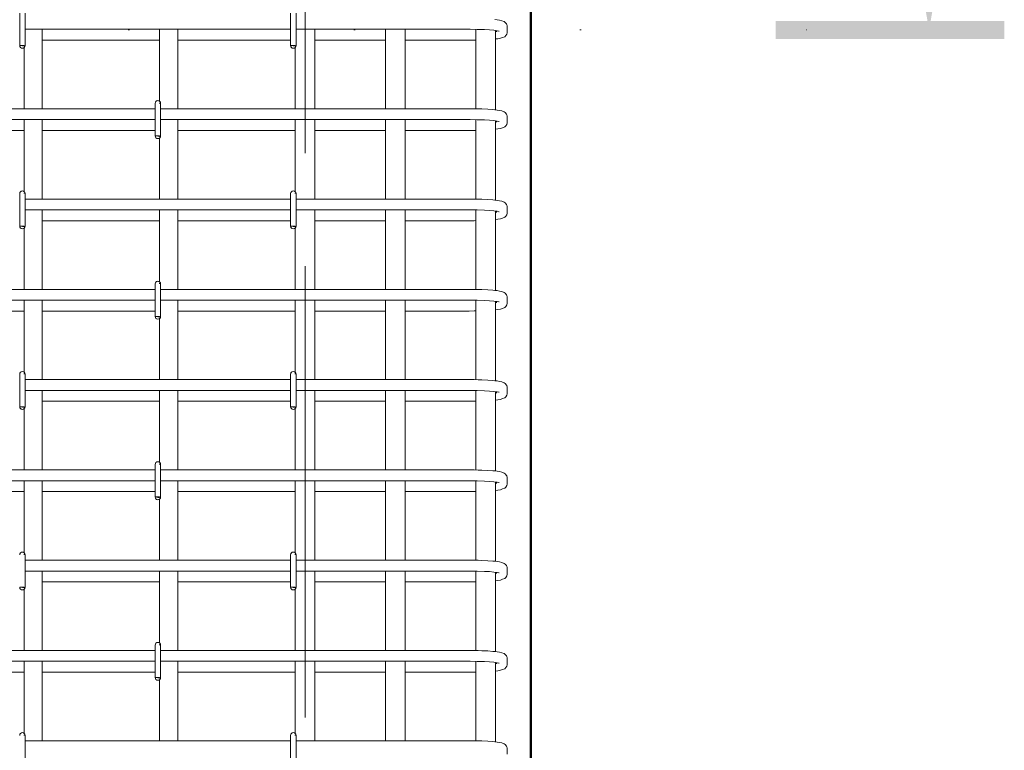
# Model space of a CAD drawing. Header units: millimetres. Extents: x -2150 to 10247, y -118926 to 7424.
# Tile 14 of 30: x -316 to 774, y 3057 to 3867. Entities that reach past the tile are written whole.
import ezdxf

# ---------------------------------------------------------------- set-up
doc = ezdxf.new("R2010")
doc.units = ezdxf.units.MM
for name, pattern in [('ADSK_Линия разреза', [500, 0, -250, 0, -250]), ('ADSK_Линия сетки', [625, 500, -62.5, 0, -62.5]), ('ADSK_Пунктирная_п5', [125, 0, -125])]:
    doc.linetypes.add(name, pattern=pattern)
for name, color, linetype, lineweight in [('G-____-____-SYMB', 111, 'ADSK_Пунктирная_п5', 20), ('S-COLS-____-OTLN', 52, 'Continuous', 20), ('S-GRID-____-OTLN', 1, 'Continuous', 9), ('S-RBAR-____-OTLN', 171, 'Continuous', 100)]:
    doc.layers.add(name, color=color, linetype=linetype, lineweight=lineweight)

# ---------------------------------------------------------------- blocks, each defined once
blk = doc.blocks.new('Разрез - Номер вида спереди_3_5 мм-6449-КЖ1_ПЭ_ВЭ1_Армирование_Пилоны_Пм-1_5_1-1')
at = {"layer": 'G-____-____-SYMB', "linetype": 'Continuous', "lineweight": 9}
for points in [[(711.7, 3972.2), (691.1, 3855.4), (670.5, 3972.2)], [(521.1, 3845.3), (521.1, 3865.2), (774.4, 3865.2), (774.4, 3845.3)]]:
    blk.add_hatch(color=256, dxfattribs=at).paths.add_polyline_path(points)
at = {"layer": 'G-____-____-SYMB', "linetype": 'Continuous', "lineweight": 40}
blk.add_line((691.1, 3930.4), (691.1, 4097), dxfattribs=at)

msp = doc.modelspace()

# ---------------------------------------------------------------- hatches: boundary and pattern name
at = {"layer": 'S-RBAR-____-OTLN', "lineweight": 20}
for points in [[(-310.9997, 3837.3417), (-310.9997, 3838), (-315.9997, 3838), (-312.9997, 3837.605)], [(-10.9997, 3837.3417), (-10.9997, 3838), (-15.9997, 3838), (-12.9997, 3837.605)], [(-160.9997, 3737.3417), (-160.9997, 3738), (-165.9997, 3738), (-162.9997, 3737.605)], [(-310.9997, 3637.3417), (-310.9997, 3638), (-315.9997, 3638), (-312.9997, 3637.605)], [(-10.9997, 3637.3417), (-10.9997, 3638), (-15.9997, 3638), (-12.9997, 3637.605)], [(-160.9997, 3537.3417), (-160.9997, 3538), (-165.9997, 3538), (-162.9997, 3537.605)], [(-310.9997, 3437.3417), (-310.9997, 3438), (-315.9997, 3438), (-312.9997, 3437.605)], [(-10.9997, 3437.3417), (-10.9997, 3438), (-15.9997, 3438), (-12.9997, 3437.605)], [(-160.9997, 3337.3417), (-160.9997, 3338), (-165.9997, 3338), (-162.9997, 3337.605)], [(-310.9997, 3237.3417), (-310.9997, 3238), (-315.9997, 3238), (-312.9997, 3237.605)], [(-10.9997, 3237.3417), (-10.9997, 3238), (-15.9997, 3238), (-12.9997, 3237.605)], [(-160.9997, 3137.3417), (-160.9997, 3138), (-165.9997, 3138), (-162.9997, 3137.605)]]:
    msp.add_hatch(color=256, dxfattribs=at).paths.add_polyline_path(points)

# ---------------------------------------------------------------- linework, layer by layer
at = {"layer": 'G-____-____-SYMB', "linetype": 'ADSK_Линия разреза'}
msp.add_line((-1945.8966, 3855.3738), (766.0735, 3855.3738), dxfattribs=at)
at = {"layer": 'S-COLS-____-OTLN', "lineweight": 50}
msp.add_line((250.0003, 3900), (250.0003, -160), dxfattribs=at)
at = {"layer": 'S-GRID-____-OTLN', "linetype": 'ADSK_Линия сетки'}
msp.add_line((0, -1281.9758), (0, 6568.8308), dxfattribs=at)
at = {"layer": 'S-RBAR-____-OTLN', "lineweight": 20}
for p, q in [((-315.9997, 3874), (-315.9997, 3838)), ((-309.9997, 3874), (-309.9997, 3838)), ((-15.9997, 3874), (-15.9997, 3838)), ((-9.9997, 3874), (-9.9997, 3838)), ((212.6133, 3866.5642), (210.248, 3866.8142)), ((215.3099, 3866.0601), (212.6133, 3866.5642)), ((218.0064, 3865.556), (215.3099, 3866.0601)), ((220.5451, 3864.5201), (218.0064, 3865.556)), ((221.6983, 3863.6923), (220.5451, 3864.5201)), ((223.0848, 3861.9941), (221.6983, 3863.6923)), ((223.4062, 3861.3438), (223.0848, 3861.9941)), ((223.8469, 3859.7612), (223.4062, 3861.3438)), ((-15.9997, 3856), (-309.9997, 3856)), ((-290.9997, 3768), (-290.9997, 3856)), ((-160.9997, 3776.0981), (-160.9997, 3856)), ((-140.9997, 3768), (-140.9997, 3856)), ((181.9089, 3856), (-9.9997, 3856)), ((11.0003, 3856), (11.0003, 3768)), ((89.0003, 3856), (89.0003, 3768)), ((111.0003, 3856), (111.0003, 3768)), ((182.7797, 3855.9991), (181.9089, 3856)), ((190.5261, 3855.9079), (182.7797, 3855.9991)), ((189.0003, 3855.9259), (189.0003, 3767.9242)), ((198.6017, 3855.6382), (190.5261, 3855.9079)), ((204.3216, 3855.3072), (198.6017, 3855.6382)), ((209.1075, 3854.8929), (204.3216, 3855.3072)), ((212.6982, 3854.4287), (209.1075, 3854.8929)), ((211.0003, 3854.6482), (211.0003, 3766.7347)), ((211.9089, 3853.1187), (211.9089, 3854.5308)), ((214.7112, 3854.0173), (212.6982, 3854.4287)), ((214.8215, 3853.9888), (214.7112, 3854.0173)), ((222.3797, 3848.9994), (223.4062, 3850.6562)), ((223.4062, 3850.6562), (223.8469, 3852.2388)), ((223.9089, 3858.8813), (223.8469, 3859.7612)), ((223.8469, 3852.2388), (223.9089, 3853.1187)), ((223.9089, 3853.1187), (223.9089, 3858.8813)), ((-290.9997, 3844), (-160.9997, 3844)), ((-140.9997, 3844), (-15.9997, 3844)), ((11.0003, 3844), (89.0003, 3844)), ((111.0003, 3844), (181.9089, 3844)), ((181.9089, 3844), (187.2683, 3844.0343)), ((187.2683, 3844.0343), (189.0003, 3844.0679)), ((211.0003, 3845.2656), (213.382, 3845.6128)), ((213.382, 3845.6128), (216.3969, 3846.0523)), ((216.3969, 3846.0523), (218.7418, 3846.9396)), ((218.7418, 3846.9396), (221.0868, 3847.827)), ((221.0868, 3847.827), (222.3797, 3848.9994)), ((-310.9997, 3838), (-315.9997, 3838)), ((-315.9997, 3838), (-312.9997, 3837.605)), ((-312.9997, 3837.605), (-310.9997, 3837.3417)), ((-310.9997, 3837.3417), (-310.9997, 3838)), ((-310.9997, 3837.3417), (-310.9997, 3838)), ((-310.9997, 3768), (-310.9997, 3835.9019)), ((-10.9997, 3838), (-15.9997, 3838)), ((-15.9997, 3838), (-12.9997, 3837.605)), ((-12.9997, 3837.605), (-10.9997, 3837.3417)), ((-10.9997, 3837.3417), (-10.9997, 3838)), ((-10.9997, 3838), (-10.9997, 3837.3417)), ((-10.9997, 3835.9019), (-10.9997, 3768)), ((-165.9997, 3774), (-165.9997, 3772.682)), ((-160.9997, 3774), (-160.9997, 3774.6583)), ((-159.9997, 3774), (-159.9997, 3772.682)), ((-165.9997, 3768), (-459.9997, 3768)), ((-165.9997, 3772.6298), (-165.9997, 3738)), ((-159.9997, 3772.6298), (-159.9997, 3738)), ((181.9089, 3768), (-159.9997, 3768)), ((187.2683, 3767.9657), (181.9089, 3768)), ((191.5845, 3767.8622), (187.2683, 3767.9657)), ((195.9007, 3767.7587), (191.5845, 3767.8622)), ((202.2562, 3767.4644), (195.9007, 3767.7587)), ((207.8826, 3767.0642), (202.2562, 3767.4644)), ((210.248, 3766.8142), (207.8826, 3767.0642)), ((212.6133, 3766.5642), (210.248, 3766.8142)), ((215.3099, 3766.0601), (212.6133, 3766.5642)), ((218.0064, 3765.556), (215.3099, 3766.0601)), ((220.5451, 3764.5201), (218.0064, 3765.556)), ((221.6983, 3763.6923), (220.5451, 3764.5201)), ((223.0848, 3761.9941), (221.6983, 3763.6923)), ((223.4062, 3761.3438), (223.0848, 3761.9941)), ((-165.9997, 3756), (-459.9997, 3756)), ((-310.9997, 3676.0981), (-310.9997, 3756)), ((-290.9997, 3668), (-290.9997, 3756)), ((181.9089, 3756), (-159.9997, 3756)), ((-140.9997, 3668), (-140.9997, 3756)), ((-10.9997, 3756), (-10.9997, 3676.0981)), ((11.0003, 3756), (11.0003, 3668)), ((89.0003, 3756), (89.0003, 3668)), ((111.0003, 3756), (111.0003, 3668)), ((182.7797, 3755.9991), (181.9089, 3756)), ((190.5261, 3755.9079), (182.7797, 3755.9991)), ((189.0003, 3755.9259), (189.0003, 3667.9242)), ((198.6017, 3755.6382), (190.5261, 3755.9079)), ((204.3216, 3755.3072), (198.6017, 3755.6382)), ((209.1075, 3754.8929), (204.3216, 3755.3072)), ((212.6982, 3754.4287), (209.1075, 3754.8929)), ((211.0003, 3754.6482), (211.0003, 3666.7347)), ((211.9089, 3753.1187), (211.9089, 3754.5308)), ((214.7112, 3754.0173), (212.6982, 3754.4287)), ((214.8215, 3753.9888), (214.7112, 3754.0173)), ((223.8469, 3759.7612), (223.4062, 3761.3438)), ((223.4062, 3750.6562), (223.8469, 3752.2388)), ((223.9089, 3758.8813), (223.8469, 3759.7612)), ((223.8469, 3752.2388), (223.9089, 3753.1187)), ((223.9089, 3753.1187), (223.9089, 3758.8813)), ((-440.9997, 3744), (-310.9997, 3744)), ((-290.9997, 3744), (-165.9997, 3744)), ((-140.9997, 3744), (-10.9997, 3744)), ((11.0003, 3744), (89.0003, 3744)), ((111.0003, 3744), (181.9089, 3744)), ((181.9089, 3744), (187.2683, 3744.0343)), ((187.2683, 3744.0343), (189.0003, 3744.0679)), ((211.0003, 3745.2656), (213.382, 3745.6128)), ((213.382, 3745.6128), (216.3969, 3746.0523)), ((216.3969, 3746.0523), (218.7418, 3746.9396)), ((218.7418, 3746.9396), (221.0868, 3747.827)), ((221.0868, 3747.827), (222.3797, 3748.9994)), ((222.3797, 3748.9994), (223.4062, 3750.6562)), ((-160.9997, 3738), (-165.9997, 3738)), ((-165.9997, 3738), (-162.9997, 3737.605)), ((-162.9997, 3737.605), (-160.9997, 3737.3417)), ((-160.9997, 3737.3417), (-160.9997, 3738)), ((-160.9997, 3737.3417), (-160.9997, 3738)), ((-160.9997, 3668), (-160.9997, 3735.9019)), ((-315.9997, 3674), (-315.9997, 3638)), ((-310.9997, 3674), (-310.9997, 3674.6583)), ((-309.9997, 3674), (-309.9997, 3638)), ((-15.9997, 3668), (-309.9997, 3668)), ((-15.9997, 3674), (-15.9997, 3638)), ((-10.9997, 3674.6583), (-10.9997, 3674)), ((-9.9997, 3674), (-9.9997, 3638)), ((181.9089, 3668), (-9.9997, 3668)), ((187.2683, 3667.9657), (181.9089, 3668)), ((191.5845, 3667.8622), (187.2683, 3667.9657)), ((195.9007, 3667.7587), (191.5845, 3667.8622)), ((202.2562, 3667.4644), (195.9007, 3667.7587)), ((207.8826, 3667.0642), (202.2562, 3667.4644)), ((210.248, 3666.8142), (207.8826, 3667.0642)), ((212.6133, 3666.5642), (210.248, 3666.8142)), ((215.3099, 3666.0601), (212.6133, 3666.5642)), ((218.0064, 3665.556), (215.3099, 3666.0601)), ((220.5451, 3664.5201), (218.0064, 3665.556)), ((221.6983, 3663.6923), (220.5451, 3664.5201)), ((-15.9997, 3656), (-309.9997, 3656)), ((-290.9997, 3568), (-290.9997, 3656)), ((-160.9997, 3576.0981), (-160.9997, 3656)), ((-140.9997, 3568), (-140.9997, 3656)), ((181.9089, 3656), (-9.9997, 3656)), ((11.0003, 3656), (11.0003, 3568)), ((89.0003, 3656), (89.0003, 3568)), ((111.0003, 3656), (111.0003, 3568)), ((182.7797, 3655.9991), (181.9089, 3656)), ((190.5261, 3655.9079), (182.7797, 3655.9991)), ((189.0003, 3655.9259), (189.0003, 3567.9242)), ((198.6017, 3655.6382), (190.5261, 3655.9079)), ((204.3216, 3655.3072), (198.6017, 3655.6382)), ((209.1075, 3654.8929), (204.3216, 3655.3072)), ((212.6982, 3654.4287), (209.1075, 3654.8929)), ((211.0003, 3654.6482), (211.0003, 3566.7347)), ((211.9089, 3653.1187), (211.9089, 3654.5308)), ((214.7112, 3654.0173), (212.6982, 3654.4287)), ((214.8215, 3653.9888), (214.7112, 3654.0173)), ((223.0848, 3661.9941), (221.6983, 3663.6923)), ((223.4062, 3661.3438), (223.0848, 3661.9941)), ((223.8469, 3659.7612), (223.4062, 3661.3438)), ((223.9089, 3658.8813), (223.8469, 3659.7612)), ((223.8469, 3652.2388), (223.9089, 3653.1187)), ((223.9089, 3653.1187), (223.9089, 3658.8813)), ((-290.9997, 3644), (-160.9997, 3644)), ((-140.9997, 3644), (-15.9997, 3644)), ((11.0003, 3644), (89.0003, 3644)), ((111.0003, 3644), (181.9089, 3644)), ((181.9089, 3644), (187.2683, 3644.0343)), ((187.2683, 3644.0343), (189.0003, 3644.0679)), ((211.0003, 3645.2656), (213.382, 3645.6128)), ((213.382, 3645.6128), (216.3969, 3646.0523)), ((216.3969, 3646.0523), (218.7418, 3646.9396)), ((218.7418, 3646.9396), (221.0868, 3647.827)), ((221.0868, 3647.827), (222.3797, 3648.9994)), ((222.3797, 3648.9994), (223.4062, 3650.6562)), ((223.4062, 3650.6562), (223.8469, 3652.2388)), ((-310.9997, 3638), (-315.9997, 3638)), ((-315.9997, 3638), (-312.9997, 3637.605)), ((-312.9997, 3637.605), (-310.9997, 3637.3417)), ((-310.9997, 3637.3417), (-310.9997, 3638)), ((-310.9997, 3637.3417), (-310.9997, 3638)), ((-310.9997, 3568), (-310.9997, 3635.9019)), ((-10.9997, 3638), (-15.9997, 3638)), ((-15.9997, 3638), (-12.9997, 3637.605)), ((-12.9997, 3637.605), (-10.9997, 3637.3417)), ((-10.9997, 3637.3417), (-10.9997, 3638)), ((-10.9997, 3638), (-10.9997, 3637.3417)), ((-10.9997, 3635.9019), (-10.9997, 3568)), ((-165.9997, 3568), (-459.9997, 3568)), ((-165.9997, 3574), (-165.9997, 3538)), ((-160.9997, 3574), (-160.9997, 3574.6583)), ((-159.9997, 3574), (-159.9997, 3538)), ((181.9089, 3568), (-159.9997, 3568)), ((187.2683, 3567.9657), (181.9089, 3568)), ((191.5845, 3567.8622), (187.2683, 3567.9657)), ((195.9007, 3567.7587), (191.5845, 3567.8622)), ((202.2562, 3567.4644), (195.9007, 3567.7587)), ((207.8826, 3567.0642), (202.2562, 3567.4644)), ((210.248, 3566.8142), (207.8826, 3567.0642)), ((212.6133, 3566.5642), (210.248, 3566.8142)), ((215.3099, 3566.0601), (212.6133, 3566.5642)), ((218.0064, 3565.556), (215.3099, 3566.0601)), ((-165.9997, 3556), (-459.9997, 3556)), ((-310.9997, 3476.0981), (-310.9997, 3556)), ((-290.9997, 3468), (-290.9997, 3556)), ((181.9089, 3556), (-159.9997, 3556)), ((-140.9997, 3468), (-140.9997, 3556)), ((-10.9997, 3556), (-10.9997, 3476.0981)), ((11.0003, 3556), (11.0003, 3468)), ((89.0003, 3556), (89.0003, 3468)), ((111.0003, 3556), (111.0003, 3468)), ((182.7797, 3555.9991), (181.9089, 3556)), ((190.5261, 3555.9079), (182.7797, 3555.9991)), ((189.0003, 3555.9259), (189.0003, 3467.9242)), ((198.6017, 3555.6382), (190.5261, 3555.9079)), ((204.3216, 3555.3072), (198.6017, 3555.6382)), ((209.1075, 3554.8929), (204.3216, 3555.3072)), ((212.6982, 3554.4287), (209.1075, 3554.8929)), ((220.5451, 3564.5201), (218.0064, 3565.556)), ((221.6983, 3563.6923), (220.5451, 3564.5201)), ((223.0848, 3561.9941), (221.6983, 3563.6923)), ((223.4062, 3561.3438), (223.0848, 3561.9941)), ((223.8469, 3559.7612), (223.4062, 3561.3438)), ((223.9089, 3558.8813), (223.8469, 3559.7612)), ((223.9089, 3553.1187), (223.9089, 3558.8813)), ((-440.9997, 3544), (-310.9997, 3544)), ((-290.9997, 3544), (-165.9997, 3544)), ((-140.9997, 3544), (-10.9997, 3544)), ((11.0003, 3544), (89.0003, 3544)), ((111.0003, 3544), (181.9089, 3544)), ((181.9089, 3544), (187.2683, 3544.0343)), ((187.2683, 3544.0343), (189.0003, 3544.0679)), ((211.0003, 3554.6482), (211.0003, 3466.7347)), ((211.0003, 3545.2656), (213.382, 3545.6128)), ((211.9089, 3553.1187), (211.9089, 3554.5308)), ((214.7112, 3554.0173), (212.6982, 3554.4287)), ((213.382, 3545.6128), (216.3969, 3546.0523)), ((214.8215, 3553.9888), (214.7112, 3554.0173)), ((216.3969, 3546.0523), (218.7418, 3546.9396)), ((218.7418, 3546.9396), (221.0868, 3547.827)), ((221.0868, 3547.827), (222.3797, 3548.9994)), ((222.3797, 3548.9994), (223.4062, 3550.6562)), ((223.4062, 3550.6562), (223.8469, 3552.2388)), ((223.8469, 3552.2388), (223.9089, 3553.1187)), ((-160.9997, 3538), (-165.9997, 3538)), ((-165.9997, 3538), (-162.9997, 3537.605)), ((-162.9997, 3537.605), (-160.9997, 3537.3417)), ((-160.9997, 3537.3417), (-160.9997, 3538)), ((-160.9997, 3537.3417), (-160.9997, 3538)), ((-160.9997, 3468), (-160.9997, 3535.9019)), ((-315.9997, 3474), (-315.9997, 3438)), ((-310.9997, 3474), (-310.9997, 3474.6583)), ((-309.9997, 3474), (-309.9997, 3438)), ((-15.9997, 3468), (-309.9997, 3468)), ((-15.9997, 3474), (-15.9997, 3438)), ((-10.9997, 3474.6583), (-10.9997, 3474)), ((-9.9997, 3474), (-9.9997, 3438)), ((181.9089, 3468), (-9.9997, 3468)), ((187.2683, 3467.9657), (181.9089, 3468)), ((191.5845, 3467.8622), (187.2683, 3467.9657)), ((195.9007, 3467.7587), (191.5845, 3467.8622)), ((202.2562, 3467.4644), (195.9007, 3467.7587)), ((207.8826, 3467.0642), (202.2562, 3467.4644)), ((210.248, 3466.8142), (207.8826, 3467.0642)), ((212.6133, 3466.5642), (210.248, 3466.8142)), ((215.3099, 3466.0601), (212.6133, 3466.5642)), ((218.0064, 3465.556), (215.3099, 3466.0601)), ((220.5451, 3464.5201), (218.0064, 3465.556)), ((221.6983, 3463.6923), (220.5451, 3464.5201)), ((223.0848, 3461.9941), (221.6983, 3463.6923)), ((223.4062, 3461.3438), (223.0848, 3461.9941)), ((223.8469, 3459.7612), (223.4062, 3461.3438)), ((223.9089, 3458.8813), (223.8469, 3459.7612)), ((223.9089, 3453.1187), (223.9089, 3458.8813)), ((-15.9997, 3456), (-309.9997, 3456)), ((-290.9997, 3368), (-290.9997, 3456)), ((-160.9997, 3376.0981), (-160.9997, 3456)), ((-140.9997, 3368), (-140.9997, 3456)), ((181.9089, 3456), (-9.9997, 3456)), ((11.0003, 3456), (11.0003, 3368)), ((89.0003, 3456), (89.0003, 3368)), ((111.0003, 3456), (111.0003, 3368)), ((182.7797, 3455.9991), (181.9089, 3456)), ((190.5261, 3455.9079), (182.7797, 3455.9991)), ((189.0003, 3455.9259), (189.0003, 3367.9242)), ((198.6017, 3455.6382), (190.5261, 3455.9079)), ((204.3216, 3455.3072), (198.6017, 3455.6382)), ((209.1075, 3454.8929), (204.3216, 3455.3072)), ((212.6982, 3454.4287), (209.1075, 3454.8929)), ((211.0003, 3454.6482), (211.0003, 3366.7347)), ((211.9089, 3453.1187), (211.9089, 3454.5308)), ((214.7112, 3454.0173), (212.6982, 3454.4287)), ((213.382, 3445.6128), (216.3969, 3446.0523)), ((214.8215, 3453.9888), (214.7112, 3454.0173)), ((216.3969, 3446.0523), (218.7418, 3446.9396)), ((218.7418, 3446.9396), (221.0868, 3447.827)), ((221.0868, 3447.827), (222.3797, 3448.9994)), ((222.3797, 3448.9994), (223.4062, 3450.6562)), ((223.4062, 3450.6562), (223.8469, 3452.2388)), ((223.8469, 3452.2388), (223.9089, 3453.1187)), ((-310.9997, 3438), (-315.9997, 3438)), ((-315.9997, 3438), (-312.9997, 3437.605)), ((-312.9997, 3437.605), (-310.9997, 3437.3417)), ((-310.9997, 3437.3417), (-310.9997, 3438)), ((-310.9997, 3437.3417), (-310.9997, 3438)), ((-310.9997, 3368), (-310.9997, 3435.9019)), ((-290.9997, 3444), (-160.9997, 3444)), ((-140.9997, 3444), (-15.9997, 3444)), ((-10.9997, 3438), (-15.9997, 3438)), ((-15.9997, 3438), (-12.9997, 3437.605)), ((-12.9997, 3437.605), (-10.9997, 3437.3417)), ((-10.9997, 3437.3417), (-10.9997, 3438)), ((-10.9997, 3438), (-10.9997, 3437.3417)), ((-10.9997, 3435.9019), (-10.9997, 3368)), ((11.0003, 3444), (89.0003, 3444)), ((111.0003, 3444), (181.9089, 3444)), ((181.9089, 3444), (187.2683, 3444.0343)), ((187.2683, 3444.0343), (189.0003, 3444.0679)), ((211.0003, 3445.2656), (213.382, 3445.6128)), ((-165.9997, 3374), (-165.9997, 3338)), ((-160.9997, 3374), (-160.9997, 3374.6583)), ((-159.9997, 3374), (-159.9997, 3338)), ((-165.9997, 3368), (-459.9997, 3368)), ((181.9089, 3368), (-159.9997, 3368)), ((187.2683, 3367.9657), (181.9089, 3368)), ((191.5845, 3367.8622), (187.2683, 3367.9657)), ((195.9007, 3367.7587), (191.5845, 3367.8622)), ((202.2562, 3367.4644), (195.9007, 3367.7587)), ((207.8826, 3367.0642), (202.2562, 3367.4644)), ((210.248, 3366.8142), (207.8826, 3367.0642)), ((212.6133, 3366.5642), (210.248, 3366.8142)), ((215.3099, 3366.0601), (212.6133, 3366.5642)), ((218.0064, 3365.556), (215.3099, 3366.0601)), ((220.5451, 3364.5201), (218.0064, 3365.556)), ((221.6983, 3363.6923), (220.5451, 3364.5201)), ((223.0848, 3361.9941), (221.6983, 3363.6923)), ((223.4062, 3361.3438), (223.0848, 3361.9941)), ((223.8469, 3359.7612), (223.4062, 3361.3438)), ((223.9089, 3358.8813), (223.8469, 3359.7612)), ((223.9089, 3353.1187), (223.9089, 3358.8813)), ((-165.9997, 3356), (-459.9997, 3356)), ((-310.9997, 3276.0981), (-310.9997, 3356)), ((-290.9997, 3268), (-290.9997, 3356)), ((181.9089, 3356), (-159.9997, 3356)), ((-140.9997, 3268), (-140.9997, 3356)), ((-10.9997, 3356), (-10.9997, 3276.0981)), ((11.0003, 3356), (11.0003, 3268)), ((89.0003, 3356), (89.0003, 3268)), ((111.0003, 3356), (111.0003, 3268)), ((182.7797, 3355.9991), (181.9089, 3356)), ((190.5261, 3355.9079), (182.7797, 3355.9991)), ((189.0003, 3355.9259), (189.0003, 3267.9242)), ((198.6017, 3355.6382), (190.5261, 3355.9079)), ((204.3216, 3355.3072), (198.6017, 3355.6382)), ((209.1075, 3354.8929), (204.3216, 3355.3072)), ((212.6982, 3354.4287), (209.1075, 3354.8929)), ((211.0003, 3354.6482), (211.0003, 3266.7347)), ((211.9089, 3353.1187), (211.9089, 3354.5308)), ((214.7112, 3354.0173), (212.6982, 3354.4287)), ((214.8215, 3353.9888), (214.7112, 3354.0173)), ((218.7418, 3346.9396), (221.0868, 3347.827)), ((221.0868, 3347.827), (222.3797, 3348.9994)), ((222.3797, 3348.9994), (223.4062, 3350.6562)), ((223.4062, 3350.6562), (223.8469, 3352.2388)), ((223.8469, 3352.2388), (223.9089, 3353.1187)), ((-440.9997, 3344), (-310.9997, 3344)), ((-290.9997, 3344), (-165.9997, 3344)), ((-160.9997, 3338), (-165.9997, 3338)), ((-165.9997, 3338), (-162.9997, 3337.605)), ((-162.9997, 3337.605), (-160.9997, 3337.3417)), ((-160.9997, 3337.3417), (-160.9997, 3338)), ((-160.9997, 3337.3417), (-160.9997, 3338)), ((-140.9997, 3344), (-10.9997, 3344)), ((11.0003, 3344), (89.0003, 3344)), ((111.0003, 3344), (181.9089, 3344)), ((181.9089, 3344), (187.2683, 3344.0343)), ((187.2683, 3344.0343), (189.0003, 3344.0679)), ((211.0003, 3345.2656), (213.382, 3345.6128)), ((213.382, 3345.6128), (216.3969, 3346.0523)), ((216.3969, 3346.0523), (218.7418, 3346.9396)), ((-160.9997, 3268), (-160.9997, 3335.9019)), ((-310.9997, 3274), (-310.9997, 3274.6583)), ((-309.9997, 3274), (-309.9997, 3238)), ((-15.9997, 3274), (-15.9997, 3238)), ((-10.9997, 3274.6583), (-10.9997, 3274)), ((-9.9997, 3274), (-9.9997, 3238)), ((-15.9997, 3268), (-309.9997, 3268)), ((181.9089, 3268), (-9.9997, 3268)), ((187.2683, 3267.9657), (181.9089, 3268)), ((191.5845, 3267.8622), (187.2683, 3267.9657)), ((195.9007, 3267.7587), (191.5845, 3267.8622)), ((202.2562, 3267.4644), (195.9007, 3267.7587)), ((207.8826, 3267.0642), (202.2562, 3267.4644)), ((210.248, 3266.8142), (207.8826, 3267.0642)), ((212.6133, 3266.5642), (210.248, 3266.8142)), ((215.3099, 3266.0601), (212.6133, 3266.5642)), ((218.0064, 3265.556), (215.3099, 3266.0601)), ((220.5451, 3264.5201), (218.0064, 3265.556)), ((221.6983, 3263.6923), (220.5451, 3264.5201)), ((223.0848, 3261.9941), (221.6983, 3263.6923)), ((223.4062, 3261.3438), (223.0848, 3261.9941)), ((223.8469, 3259.7612), (223.4062, 3261.3438)), ((-15.9997, 3256), (-309.9997, 3256)), ((-290.9997, 3168), (-290.9997, 3256)), ((-160.9997, 3176.0981), (-160.9997, 3256)), ((-140.9997, 3168), (-140.9997, 3256)), ((181.9089, 3256), (-9.9997, 3256)), ((11.0003, 3256), (11.0003, 3168)), ((89.0003, 3256), (89.0003, 3168)), ((111.0003, 3256), (111.0003, 3168)), ((182.7797, 3255.9991), (181.9089, 3256)), ((190.5261, 3255.9079), (182.7797, 3255.9991)), ((189.0003, 3255.9259), (189.0003, 3167.9242)), ((198.6017, 3255.6382), (190.5261, 3255.9079)), ((204.3216, 3255.3072), (198.6017, 3255.6382)), ((209.1075, 3254.8929), (204.3216, 3255.3072)), ((212.6982, 3254.4287), (209.1075, 3254.8929)), ((211.0003, 3254.6482), (211.0003, 3166.7347)), ((211.9089, 3253.1187), (211.9089, 3254.5308)), ((214.7112, 3254.0173), (212.6982, 3254.4287)), ((214.8215, 3253.9888), (214.7112, 3254.0173)), ((222.3797, 3248.9994), (223.4062, 3250.6562)), ((223.4062, 3250.6562), (223.8469, 3252.2388)), ((223.9089, 3258.8813), (223.8469, 3259.7612)), ((223.8469, 3252.2388), (223.9089, 3253.1187)), ((223.9089, 3253.1187), (223.9089, 3258.8813)), ((-290.9997, 3244), (-160.9997, 3244)), ((-140.9997, 3244), (-15.9997, 3244)), ((11.0003, 3244), (89.0003, 3244)), ((111.0003, 3244), (181.9089, 3244)), ((181.9089, 3244), (187.2683, 3244.0343)), ((187.2683, 3244.0343), (189.0003, 3244.0679)), ((211.0003, 3245.2656), (213.382, 3245.6128)), ((213.382, 3245.6128), (216.3969, 3246.0523)), ((216.3969, 3246.0523), (218.7418, 3246.9396)), ((218.7418, 3246.9396), (221.0868, 3247.827)), ((221.0868, 3247.827), (222.3797, 3248.9994)), ((-310.9997, 3238), (-315.9997, 3238)), ((-315.9997, 3238), (-312.9997, 3237.605)), ((-312.9997, 3237.605), (-310.9997, 3237.3417)), ((-310.9997, 3237.3417), (-310.9997, 3238)), ((-310.9997, 3237.3417), (-310.9997, 3238)), ((-310.9997, 3168), (-310.9997, 3235.9019)), ((-10.9997, 3238), (-15.9997, 3238)), ((-15.9997, 3238), (-12.9997, 3237.605)), ((-12.9997, 3237.605), (-10.9997, 3237.3417)), ((-10.9997, 3237.3417), (-10.9997, 3238)), ((-10.9997, 3238), (-10.9997, 3237.3417)), ((-10.9997, 3235.9019), (-10.9997, 3168)), ((-165.9997, 3174), (-165.9997, 3138)), ((-160.9997, 3174), (-160.9997, 3174.6583)), ((-159.9997, 3174), (-159.9997, 3138)), ((-165.9997, 3168), (-459.9997, 3168)), ((181.9089, 3168), (-159.9997, 3168)), ((187.2683, 3167.9657), (181.9089, 3168)), ((191.5845, 3167.8622), (187.2683, 3167.9657)), ((195.9007, 3167.7587), (191.5845, 3167.8622)), ((202.2562, 3167.4644), (195.9007, 3167.7587)), ((207.8826, 3167.0642), (202.2562, 3167.4644)), ((210.248, 3166.8142), (207.8826, 3167.0642)), ((212.6133, 3166.5642), (210.248, 3166.8142)), ((215.3099, 3166.0601), (212.6133, 3166.5642)), ((218.0064, 3165.556), (215.3099, 3166.0601)), ((220.5451, 3164.5201), (218.0064, 3165.556)), ((221.6983, 3163.6923), (220.5451, 3164.5201)), ((223.0848, 3161.9941), (221.6983, 3163.6923)), ((-165.9997, 3156), (-459.9997, 3156)), ((-310.9997, 3076.0981), (-310.9997, 3156)), ((-290.9997, 3068), (-290.9997, 3156)), ((181.9089, 3156), (-159.9997, 3156)), ((-140.9997, 3068), (-140.9997, 3156)), ((-10.9997, 3156), (-10.9997, 3076.0981)), ((11.0003, 3156), (11.0003, 3068)), ((89.0003, 3156), (89.0003, 3068)), ((111.0003, 3156), (111.0003, 3068)), ((182.7797, 3155.9991), (181.9089, 3156)), ((190.5261, 3155.9079), (182.7797, 3155.9991)), ((189.0003, 3155.9259), (189.0003, 3067.9242)), ((198.6017, 3155.6382), (190.5261, 3155.9079)), ((204.3216, 3155.3072), (198.6017, 3155.6382)), ((209.1075, 3154.8929), (204.3216, 3155.3072)), ((212.6982, 3154.4287), (209.1075, 3154.8929)), ((211.0003, 3154.6482), (211.0003, 3066.7347)), ((211.9089, 3153.1187), (211.9089, 3154.5308)), ((214.7112, 3154.0173), (212.6982, 3154.4287)), ((214.8215, 3153.9888), (214.7112, 3154.0173)), ((223.4062, 3161.3438), (223.0848, 3161.9941)), ((223.8469, 3159.7612), (223.4062, 3161.3438)), ((223.4062, 3150.6562), (223.8469, 3152.2388)), ((223.9089, 3158.8813), (223.8469, 3159.7612)), ((223.8469, 3152.2388), (223.9089, 3153.1187)), ((223.9089, 3153.1187), (223.9089, 3158.8813)), ((-440.9997, 3144), (-310.9997, 3144)), ((-290.9997, 3144), (-165.9997, 3144)), ((-140.9997, 3144), (-10.9997, 3144)), ((11.0003, 3144), (89.0003, 3144)), ((111.0003, 3144), (181.9089, 3144)), ((181.9089, 3144), (187.2683, 3144.0343)), ((187.2683, 3144.0343), (189.0003, 3144.0679)), ((211.0003, 3145.2656), (213.382, 3145.6128)), ((213.382, 3145.6128), (216.3969, 3146.0523)), ((216.3969, 3146.0523), (218.7418, 3146.9396)), ((218.7418, 3146.9396), (221.0868, 3147.827)), ((221.0868, 3147.827), (222.3797, 3148.9994)), ((222.3797, 3148.9994), (223.4062, 3150.6562)), ((-160.9997, 3138), (-165.9997, 3138)), ((-165.9997, 3138), (-162.9997, 3137.605)), ((-162.9997, 3137.605), (-160.9997, 3137.3417)), ((-160.9997, 3137.3417), (-160.9997, 3138)), ((-160.9997, 3137.3417), (-160.9997, 3138)), ((-160.9997, 3068), (-160.9997, 3135.9019)), ((-310.9997, 3074), (-310.9997, 3074.6583)), ((-309.9997, 3074), (-309.9997, 3038)), ((-15.9997, 3068), (-309.9997, 3068)), ((-15.9997, 3074), (-15.9997, 3038)), ((-10.9997, 3074.6583), (-10.9997, 3074)), ((-9.9997, 3074), (-9.9997, 3038)), ((181.9089, 3068), (-9.9997, 3068)), ((187.2683, 3067.9657), (181.9089, 3068)), ((191.5845, 3067.8622), (187.2683, 3067.9657)), ((195.9007, 3067.7587), (191.5845, 3067.8622)), ((202.2562, 3067.4644), (195.9007, 3067.7587)), ((207.8826, 3067.0642), (202.2562, 3067.4644)), ((210.248, 3066.8142), (207.8826, 3067.0642)), ((212.6133, 3066.5642), (210.248, 3066.8142)), ((215.3099, 3066.0601), (212.6133, 3066.5642)), ((218.0064, 3065.556), (215.3099, 3066.0601)), ((220.5451, 3064.5201), (218.0064, 3065.556)), ((221.6983, 3063.6923), (220.5451, 3064.5201)), ((223.0848, 3061.9941), (221.6983, 3063.6923)), ((223.4062, 3061.3438), (223.0848, 3061.9941)), ((223.8469, 3059.7612), (223.4062, 3061.3438)), ((223.9089, 3058.8813), (223.8469, 3059.7612)), ((223.9089, 3053.1187), (223.9089, 3058.8813))]:
    msp.add_line(p, q, dxfattribs=at)
for centre, start, end in [((-312.9997, 3838), 180, 0), ((-312.9997, 3838), 210, 240), ((-312.9997, 3838), 300, 312.0710678), ((-12.9997, 3838), 180, 360), ((-12.9997, 3838), 210, 240), ((-12.9997, 3838), 300, 312.0710678), ((-162.9997, 3774), 360, 180), ((-162.9997, 3774), 120, 150), ((-162.9997, 3774), 47.9289322, 60), ((-162.9997, 3738), 180, 0), ((-162.9997, 3738), 210, 240), ((-162.9997, 3738), 300, 312.0710678), ((-312.9997, 3674), 0, 180), ((-312.9997, 3674), 120, 150), ((-312.9997, 3674), 47.9289322, 60), ((-12.9997, 3674), 0, 180), ((-12.9997, 3674), 120, 150), ((-12.9997, 3674), 47.9289322, 60), ((-312.9997, 3638), 180, 0), ((-312.9997, 3638), 210, 240), ((-312.9997, 3638), 300, 312.0710678), ((-12.9997, 3638), 180, 360), ((-12.9997, 3638), 210, 240), ((-12.9997, 3638), 300, 312.0710678), ((-162.9997, 3574), 0, 180), ((-162.9997, 3574), 120, 150), ((-162.9997, 3574), 47.9289322, 60), ((-162.9997, 3538), 180, 0), ((-162.9997, 3538), 210, 240), ((-162.9997, 3538), 300, 312.0710678), ((-312.9997, 3474), 0, 180), ((-312.9997, 3474), 120, 150), ((-312.9997, 3474), 47.9289322, 60), ((-12.9997, 3474), 0, 180), ((-12.9997, 3474), 120, 150), ((-12.9997, 3474), 47.9289322, 60), ((-312.9997, 3438), 180, 0), ((-312.9997, 3438), 210, 240), ((-312.9997, 3438), 300, 312.0710678), ((-12.9997, 3438), 180, 360), ((-12.9997, 3438), 210, 240), ((-12.9997, 3438), 300, 312.0710678), ((-162.9997, 3374), 0, 180), ((-162.9997, 3374), 120, 150), ((-162.9997, 3374), 47.9289322, 60), ((-162.9997, 3338), 180, 0), ((-162.9997, 3338), 210, 240), ((-162.9997, 3338), 300, 312.0710678), ((-312.9997, 3274), 0, 180), ((-312.9997, 3274), 120, 150), ((-312.9997, 3274), 47.9289322, 60), ((-12.9997, 3274), 0, 180), ((-12.9997, 3274), 120, 150), ((-12.9997, 3274), 47.9289322, 60), ((-312.9997, 3238), 180, 360), ((-312.9997, 3238), 210, 240), ((-312.9997, 3238), 300, 312.0710678), ((-12.9997, 3238), 180, 360), ((-12.9997, 3238), 210, 240), ((-12.9997, 3238), 300, 312.0710678), ((-162.9997, 3174), 0, 180), ((-162.9997, 3174), 120, 150), ((-162.9997, 3174), 47.9289322, 60), ((-162.9997, 3138), 180, 0), ((-162.9997, 3138), 210, 240), ((-162.9997, 3138), 300, 312.0710678), ((-312.9997, 3074), 0, 180), ((-312.9997, 3074), 120, 150), ((-312.9997, 3074), 47.9289322, 60), ((-12.9997, 3074), 0, 180), ((-12.9997, 3074), 120, 150), ((-12.9997, 3074), 47.9289322, 60)]:
    msp.add_arc(centre, 3, start, end, dxfattribs=at)

# ---------------------------------------------------------------- block references
at = {"layer": 'G-____-____-SYMB', "linetype": 'Continuous', "lineweight": 40}
msp.add_blockref('Разрез - Номер вида спереди_3_5 мм-6449-КЖ1_ПЭ_ВЭ1_Армирование_Пилоны_Пм-1_5_1-1', (0, 0), dxfattribs=at)

doc.saveas('drawing.dxf')
